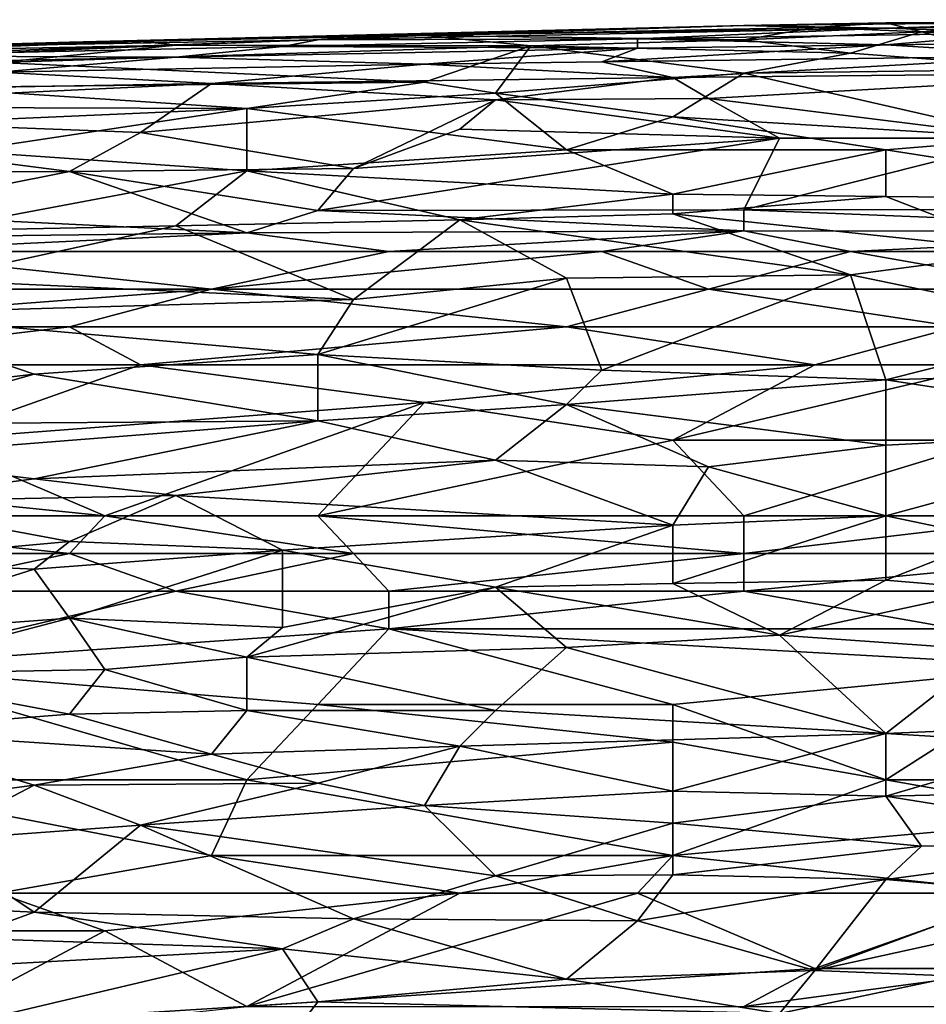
# Model space of a CAD drawing. Extents: x -0.375 to 0.375, y -0.309 to 0.309.
# Tile 165 of 226: x -0.094 to -0.04, y 0.25 to 0.309. Entities that reach past the tile are written whole.
import ezdxf

# ---------------------------------------------------------------- set-up
doc = ezdxf.new("R2010")
doc.units = 0

msp = doc.modelspace()

# ---------------------------------------------------------------- linework, layer by layer
for points in [[(-0.04215, 0.308606, 0.820118), (-0.029522, 0.308671, 0.82399), (-0.01479, 0.308799, 0.82399)], [(-0.04215, 0.308606, 0.820118), (-0.01479, 0.308799, 0.82399), (-0.031627, 0.30867, 0.818183)], [(-0.075824, 0.307603, 0.825925), (-0.056882, 0.307657, 0.827861), (-0.04215, 0.308291, 0.825925)], [(-0.075824, 0.307603, 0.825925), (-0.04215, 0.308291, 0.825925), (-0.073719, 0.307826, 0.82399)], [(-0.073719, 0.307888, 0.822054), (-0.050568, 0.308462, 0.822054), (-0.050568, 0.308452, 0.820118)], [(-0.073719, 0.307826, 0.82399), (-0.04215, 0.308291, 0.825925), (-0.050568, 0.308462, 0.822054)], [(-0.073719, 0.307888, 0.822054), (-0.073719, 0.307826, 0.82399), (-0.050568, 0.308462, 0.822054)], [(-0.073719, 0.307888, 0.822054), (-0.050568, 0.308452, 0.820118), (-0.06951, 0.307856, 0.818183)], [(-0.06951, 0.307856, 0.818183), (-0.050568, 0.308452, 0.820118), (-0.046359, 0.308335, 0.816247)], [(-0.06951, 0.307856, 0.818183), (-0.046359, 0.308335, 0.816247), (-0.050568, 0.307614, 0.81044)], [(-0.056882, 0.307657, 0.827861), (-0.033731, 0.308025, 0.827861), (-0.04215, 0.308291, 0.825925)], [(-0.050568, 0.308462, 0.822054), (-0.029522, 0.308671, 0.82399), (-0.04215, 0.308606, 0.820118)], [(-0.050568, 0.308462, 0.822054), (-0.04215, 0.308291, 0.825925), (-0.029522, 0.308671, 0.82399)], [(-0.046359, 0.308335, 0.816247), (-0.050568, 0.308452, 0.820118), (-0.04215, 0.308606, 0.820118)], [(-0.050568, 0.308462, 0.822054), (-0.04215, 0.308606, 0.820118), (-0.050568, 0.308452, 0.820118)], [(-0.050568, 0.307614, 0.81044), (-0.046359, 0.308335, 0.816247), (-0.040045, 0.308072, 0.812376)], [(-0.040045, 0.308072, 0.812376), (-0.046359, 0.308335, 0.816247), (-0.04215, 0.308606, 0.820118)], [(-0.04215, 0.308291, 0.825925), (-0.018999, 0.308557, 0.825925), (-0.029522, 0.308671, 0.82399)], [(-0.040045, 0.308072, 0.812376), (-0.04215, 0.308606, 0.820118), (-0.031627, 0.30867, 0.818183)], [(-0.018999, 0.308557, 0.825925), (-0.04215, 0.308291, 0.825925), (-0.033731, 0.308025, 0.827861)], [(-0.031627, 0.30867, 0.818183), (-0.023208, 0.30846, 0.814311), (-0.040045, 0.308072, 0.812376)], [(-0.040045, 0.308072, 0.812376), (-0.023208, 0.30846, 0.814311), (-0.021104, 0.307723, 0.808504)], [(-0.098975, 0.307198, 0.82399), (-0.075824, 0.307603, 0.825925), (-0.073719, 0.307826, 0.82399)], [(-0.098975, 0.307198, 0.82399), (-0.073719, 0.307826, 0.82399), (-0.090556, 0.307469, 0.822054)], [(-0.090556, 0.307469, 0.822054), (-0.073719, 0.307826, 0.82399), (-0.073719, 0.307888, 0.822054)], [(-0.090556, 0.307469, 0.822054), (-0.073719, 0.307888, 0.822054), (-0.086347, 0.307524, 0.820118)], [(-0.086347, 0.307524, 0.820118), (-0.073719, 0.307888, 0.822054), (-0.06951, 0.307856, 0.818183)], [(-0.084242, 0.30729, 0.816247), (-0.086347, 0.307524, 0.820118), (-0.06951, 0.307856, 0.818183)], [(-0.084242, 0.30729, 0.816247), (-0.06951, 0.307856, 0.818183), (-0.063196, 0.307249, 0.81044)], [(-0.077928, 0.307216, 0.827861), (-0.056882, 0.307104, 0.829797), (-0.056882, 0.307657, 0.827861)], [(-0.077928, 0.307216, 0.827861), (-0.056882, 0.307657, 0.827861), (-0.075824, 0.307603, 0.825925)], [(-0.063196, 0.307249, 0.81044), (-0.06951, 0.307856, 0.818183), (-0.050568, 0.307614, 0.81044)], [(-0.063196, 0.307249, 0.81044), (-0.050568, 0.307614, 0.81044), (-0.044254, 0.306822, 0.804633)], [(-0.056882, 0.307657, 0.827861), (-0.04215, 0.307316, 0.829797), (-0.033731, 0.308025, 0.827861)], [(-0.056882, 0.307104, 0.829797), (-0.04215, 0.307316, 0.829797), (-0.056882, 0.307657, 0.827861)], [(-0.044254, 0.306822, 0.804633), (-0.050568, 0.307614, 0.81044), (-0.040045, 0.308072, 0.812376)], [(-0.044254, 0.306822, 0.804633), (-0.040045, 0.308072, 0.812376), (-0.031627, 0.305861, 0.798826)], [(-0.04215, 0.307316, 0.829797), (-0.012685, 0.307644, 0.829797), (-0.033731, 0.308025, 0.827861)], [(-0.04215, 0.307316, 0.829797), (-0.031627, 0.306649, 0.831732), (-0.012685, 0.307644, 0.829797)], [(-0.040045, 0.308072, 0.812376), (-0.021104, 0.307723, 0.808504), (-0.021104, 0.30705, 0.804633)], [(-0.031627, 0.305861, 0.798826), (-0.040045, 0.308072, 0.812376), (-0.021104, 0.30705, 0.804633)], [(-0.107393, 0.306988, 0.822054), (-0.090556, 0.307469, 0.822054), (-0.086347, 0.307524, 0.820118)], [(-0.101079, 0.306963, 0.818183), (-0.107393, 0.306988, 0.822054), (-0.086347, 0.307524, 0.820118)], [(-0.107393, 0.306988, 0.822054), (-0.098975, 0.307198, 0.82399), (-0.090556, 0.307469, 0.822054)], [(-0.103184, 0.306658, 0.827861), (-0.077928, 0.307216, 0.827861), (-0.075824, 0.307603, 0.825925)], [(-0.103184, 0.306658, 0.827861), (-0.075824, 0.307603, 0.825925), (-0.098975, 0.307198, 0.82399)], [(-0.103184, 0.306658, 0.827861), (-0.084242, 0.306578, 0.829797), (-0.077928, 0.307216, 0.827861)], [(-0.101079, 0.306963, 0.818183), (-0.086347, 0.307524, 0.820118), (-0.084242, 0.30729, 0.816247)], [(-0.101079, 0.306574, 0.814311), (-0.101079, 0.306963, 0.818183), (-0.084242, 0.30729, 0.816247)], [(-0.094765, 0.306264, 0.81044), (-0.101079, 0.306574, 0.814311), (-0.084242, 0.30729, 0.816247)], [(-0.084242, 0.30729, 0.816247), (-0.063196, 0.307249, 0.81044), (-0.094765, 0.306264, 0.81044)], [(-0.094765, 0.306264, 0.81044), (-0.063196, 0.307249, 0.81044), (-0.06951, 0.305088, 0.798826)], [(-0.084242, 0.306578, 0.829797), (-0.056882, 0.307104, 0.829797), (-0.077928, 0.307216, 0.827861)], [(-0.056882, 0.307104, 0.829797), (-0.084242, 0.306578, 0.829797), (-0.06951, 0.306163, 0.831732)], [(-0.06951, 0.305088, 0.798826), (-0.063196, 0.307249, 0.81044), (-0.065301, 0.304447, 0.794954)], [(-0.06951, 0.306163, 0.831732), (-0.058987, 0.30631, 0.831732), (-0.056882, 0.307104, 0.829797)], [(-0.065301, 0.304447, 0.794954), (-0.063196, 0.307249, 0.81044), (-0.050568, 0.30562, 0.798826)], [(-0.063196, 0.307249, 0.81044), (-0.044254, 0.306822, 0.804633), (-0.050568, 0.30562, 0.798826)], [(-0.058987, 0.30631, 0.831732), (-0.031627, 0.306649, 0.831732), (-0.04215, 0.307316, 0.829797)], [(-0.056882, 0.307104, 0.829797), (-0.058987, 0.30631, 0.831732), (-0.04215, 0.307316, 0.829797)], [(-0.120021, 0.305886, 0.829797), (-0.084242, 0.306578, 0.829797), (-0.103184, 0.306658, 0.827861)], [(-0.084242, 0.306578, 0.829797), (-0.120021, 0.305886, 0.829797), (-0.094765, 0.305696, 0.831732)], [(-0.06951, 0.306163, 0.831732), (-0.084242, 0.306578, 0.829797), (-0.094765, 0.305696, 0.831732)], [(-0.058987, 0.30631, 0.831732), (-0.054778, 0.305377, 0.833668), (-0.031627, 0.306649, 0.831732)], [(-0.025313, 0.305663, 0.833668), (-0.031627, 0.306649, 0.831732), (-0.054778, 0.305377, 0.833668)], [(-0.050568, 0.30562, 0.798826), (-0.044254, 0.306822, 0.804633), (-0.031627, 0.305861, 0.798826)], [(-0.098975, 0.304785, 0.802697), (-0.094765, 0.306264, 0.81044), (-0.06951, 0.305088, 0.798826)], [(-0.094765, 0.305696, 0.831732), (-0.082138, 0.305011, 0.833668), (-0.06951, 0.306163, 0.831732)], [(-0.082138, 0.305011, 0.833668), (-0.054778, 0.305377, 0.833668), (-0.06951, 0.306163, 0.831732)], [(-0.06951, 0.306163, 0.831732), (-0.054778, 0.305377, 0.833668), (-0.058987, 0.30631, 0.831732)], [(-0.050568, 0.30562, 0.798826), (-0.031627, 0.305861, 0.798826), (-0.033731, 0.30177, 0.780031)], [(-0.115812, 0.30445, 0.833668), (-0.082138, 0.305011, 0.833668), (-0.094765, 0.305696, 0.831732)], [(-0.082138, 0.305011, 0.833668), (-0.065301, 0.304039, 0.835604), (-0.054778, 0.305377, 0.833668)], [(-0.050568, 0.30562, 0.798826), (-0.054778, 0.303044, 0.787212), (-0.065301, 0.304447, 0.794954)], [(-0.054778, 0.305377, 0.833668), (-0.065301, 0.304039, 0.835604), (-0.052673, 0.304123, 0.835604)], [(-0.054778, 0.305377, 0.833668), (-0.052673, 0.304123, 0.835604), (-0.025313, 0.305663, 0.833668)], [(-0.050568, 0.30562, 0.798826), (-0.033731, 0.30177, 0.780031), (-0.054778, 0.303044, 0.787212)], [(-0.052673, 0.304123, 0.835604), (-0.033731, 0.30177, 0.838171), (-0.025313, 0.305663, 0.833668)], [(-0.115812, 0.30445, 0.833668), (-0.117916, 0.303317, 0.835604), (-0.082138, 0.305011, 0.833668)], [(-0.082138, 0.305011, 0.833668), (-0.117916, 0.303317, 0.835604), (-0.086347, 0.30211, 0.837539)], [(-0.117916, 0.303661, 0.800761), (-0.098975, 0.304785, 0.802697), (-0.080033, 0.303526, 0.793019)], [(-0.080033, 0.303526, 0.793019), (-0.098975, 0.304785, 0.802697), (-0.06951, 0.305088, 0.798826)], [(-0.065301, 0.304039, 0.835604), (-0.082138, 0.305011, 0.833668), (-0.086347, 0.30211, 0.837539)], [(-0.06951, 0.305088, 0.798826), (-0.065301, 0.304447, 0.794954), (-0.080033, 0.303526, 0.793019)], [(-0.061091, 0.30109, 0.779469), (-0.080033, 0.303526, 0.793019), (-0.065301, 0.304447, 0.794954)], [(-0.061091, 0.30109, 0.779469), (-0.065301, 0.304447, 0.794954), (-0.054778, 0.303044, 0.787212)], [(-0.048464, 0.30177, 0.838133), (-0.052673, 0.304123, 0.835604), (-0.065301, 0.304039, 0.835604)], [(-0.033731, 0.30177, 0.838171), (-0.052673, 0.304123, 0.835604), (-0.048464, 0.30177, 0.838133)], [(-0.117916, 0.303661, 0.800761), (-0.080033, 0.303526, 0.793019), (-0.122126, 0.301703, 0.793019)], [(-0.122126, 0.301703, 0.793019), (-0.080033, 0.303526, 0.793019), (-0.09687, 0.30101, 0.785276)], [(-0.09687, 0.30101, 0.785276), (-0.080033, 0.303526, 0.793019), (-0.080033, 0.299845, 0.777533)], [(-0.086347, 0.30211, 0.837539), (-0.073719, 0.299975, 0.839475), (-0.065301, 0.304039, 0.835604)], [(-0.080033, 0.299845, 0.777533), (-0.080033, 0.303526, 0.793019), (-0.061091, 0.30109, 0.779469)], [(-0.065301, 0.304039, 0.835604), (-0.073719, 0.299975, 0.839475), (-0.067405, 0.302302, 0.837539)], [(-0.067405, 0.302302, 0.837539), (-0.048464, 0.30177, 0.838133), (-0.065301, 0.304039, 0.835604)], [(-0.117916, 0.303317, 0.835604), (-0.090556, 0.299805, 0.839475), (-0.086347, 0.30211, 0.837539)], [(-0.105289, 0.299735, 0.839475), (-0.090556, 0.299805, 0.839475), (-0.117916, 0.303317, 0.835604)], [(-0.061091, 0.30109, 0.779469), (-0.054778, 0.303044, 0.787212), (-0.04215, 0.301093, 0.777533)], [(-0.04215, 0.301093, 0.777533), (-0.054778, 0.303044, 0.787212), (-0.033731, 0.30177, 0.780031)], [(-0.073719, 0.299975, 0.839475), (-0.086347, 0.30211, 0.837539), (-0.090556, 0.299805, 0.839475)], [(-0.073719, 0.299975, 0.839475), (-0.048464, 0.30177, 0.838133), (-0.067405, 0.302302, 0.837539)], [(-0.075824, 0.297486, 0.841411), (-0.050568, 0.297524, 0.841411), (-0.048464, 0.30177, 0.838133)], [(-0.073719, 0.299975, 0.839475), (-0.075824, 0.297486, 0.841411), (-0.048464, 0.30177, 0.838133)], [(-0.048464, 0.30177, 0.838133), (-0.050568, 0.297524, 0.841411), (-0.033731, 0.30177, 0.838171)], [(-0.050568, 0.297524, 0.841411), (-0.029522, 0.29754, 0.841411), (-0.033731, 0.30177, 0.838171)], [(-0.04215, 0.301093, 0.777533), (-0.033731, 0.30177, 0.780031), (-0.023208, 0.298121, 0.763984)], [(-0.098975, 0.296273, 0.767855), (-0.09687, 0.30101, 0.785276), (-0.080033, 0.299845, 0.777533)], [(-0.080033, 0.299845, 0.777533), (-0.061091, 0.30109, 0.779469), (-0.054778, 0.298453, 0.767855)], [(-0.061091, 0.30109, 0.779469), (-0.04215, 0.301093, 0.777533), (-0.054778, 0.298453, 0.767855)], [(-0.054778, 0.298453, 0.767855), (-0.04215, 0.301093, 0.777533), (-0.04215, 0.29831, 0.765919)], [(-0.04215, 0.29831, 0.765919), (-0.04215, 0.301093, 0.777533), (-0.023208, 0.298121, 0.763984)], [(-0.105289, 0.299735, 0.839475), (-0.103184, 0.297295, 0.841366), (-0.090556, 0.299805, 0.839475)], [(-0.103184, 0.297295, 0.841366), (-0.080033, 0.296168, 0.843346), (-0.090556, 0.299805, 0.839475)], [(-0.098975, 0.296273, 0.767855), (-0.080033, 0.299845, 0.777533), (-0.084242, 0.296584, 0.765919)], [(-0.075824, 0.297486, 0.841411), (-0.073719, 0.299975, 0.839475), (-0.090556, 0.299805, 0.839475)], [(-0.090556, 0.299805, 0.839475), (-0.080033, 0.296168, 0.843346), (-0.075824, 0.297486, 0.841411)], [(-0.067405, 0.296941, 0.763984), (-0.084242, 0.296584, 0.765919), (-0.080033, 0.299845, 0.777533)], [(-0.067405, 0.296941, 0.763984), (-0.080033, 0.299845, 0.777533), (-0.054778, 0.298453, 0.767855)], [(-0.054778, 0.297295, 0.763311), (-0.067405, 0.296941, 0.763984), (-0.054778, 0.298453, 0.767855)], [(-0.04215, 0.29831, 0.765919), (-0.054778, 0.297295, 0.763311), (-0.054778, 0.298453, 0.767855)], [(-0.054778, 0.297295, 0.763311), (-0.04215, 0.29831, 0.765919), (-0.033731, 0.295058, 0.752803)], [(-0.023208, 0.298121, 0.763984), (-0.033731, 0.295058, 0.752803), (-0.04215, 0.29831, 0.765919)], [(-0.111602, 0.295793, 0.843346), (-0.080033, 0.296168, 0.843346), (-0.103184, 0.297295, 0.841366)], [(-0.050568, 0.296275, 0.843346), (-0.075824, 0.297486, 0.841411), (-0.080033, 0.296168, 0.843346)], [(-0.075824, 0.297486, 0.841411), (-0.050568, 0.296275, 0.843346), (-0.050568, 0.297524, 0.841411)], [(-0.067405, 0.296941, 0.763984), (-0.054778, 0.297295, 0.763311), (-0.044254, 0.293672, 0.748498)], [(-0.044254, 0.293672, 0.748498), (-0.054778, 0.297295, 0.763311), (-0.033731, 0.295058, 0.752803)], [(-0.050568, 0.297524, 0.841411), (-0.018999, 0.296269, 0.843346), (-0.029522, 0.29754, 0.841411)], [(-0.018999, 0.296269, 0.843346), (-0.050568, 0.297524, 0.841411), (-0.050568, 0.296275, 0.843346)], [(-0.098975, 0.293381, 0.758177), (-0.098975, 0.296273, 0.767855), (-0.084242, 0.296584, 0.765919)], [(-0.098975, 0.293381, 0.758177), (-0.084242, 0.296584, 0.765919), (-0.073719, 0.29221, 0.748498)], [(-0.073719, 0.29221, 0.748498), (-0.084242, 0.296584, 0.765919), (-0.067405, 0.296941, 0.763984)], [(-0.067405, 0.296941, 0.763984), (-0.061091, 0.293473, 0.750434), (-0.073719, 0.29221, 0.748498)], [(-0.061091, 0.293473, 0.750434), (-0.067405, 0.296941, 0.763984), (-0.044254, 0.293672, 0.748498)], [(-0.111602, 0.295793, 0.843346), (-0.103184, 0.295058, 0.844051), (-0.080033, 0.296168, 0.843346)], [(-0.103184, 0.295058, 0.844051), (-0.071615, 0.295058, 0.844196), (-0.080033, 0.296168, 0.843346)], [(-0.080033, 0.296168, 0.843346), (-0.071615, 0.295058, 0.844196), (-0.050568, 0.296275, 0.843346)], [(-0.071615, 0.295058, 0.844196), (-0.058987, 0.295058, 0.844217), (-0.050568, 0.296275, 0.843346)], [(-0.058987, 0.295058, 0.844217), (-0.044254, 0.295058, 0.844219), (-0.050568, 0.296275, 0.843346)], [(-0.050568, 0.296275, 0.843346), (-0.044254, 0.295058, 0.844219), (-0.018999, 0.296269, 0.843346)], [(-0.044254, 0.295058, 0.844219), (-0.023208, 0.295058, 0.844217), (-0.018999, 0.296269, 0.843346)], [(-0.111602, 0.29282, 0.844647), (-0.082138, 0.29282, 0.844647), (-0.103184, 0.295058, 0.844051)], [(-0.082138, 0.29282, 0.844647), (-0.071615, 0.295058, 0.844196), (-0.103184, 0.295058, 0.844051)], [(-0.082138, 0.29282, 0.844647), (-0.052673, 0.29282, 0.844568), (-0.058987, 0.295058, 0.844217)], [(-0.082138, 0.29282, 0.844647), (-0.058987, 0.295058, 0.844217), (-0.071615, 0.295058, 0.844196)], [(-0.052673, 0.29282, 0.844568), (-0.044254, 0.295058, 0.844219), (-0.058987, 0.295058, 0.844217)], [(-0.052673, 0.29282, 0.844568), (-0.031627, 0.29282, 0.844532), (-0.044254, 0.295058, 0.844219)], [(-0.031627, 0.29282, 0.844532), (-0.023208, 0.295058, 0.844217), (-0.044254, 0.295058, 0.844219)], [(-0.044254, 0.293672, 0.748498), (-0.033731, 0.295058, 0.752803), (-0.029522, 0.290639, 0.734949)], [(-0.044254, 0.293672, 0.748498), (-0.058987, 0.288013, 0.729142), (-0.061091, 0.293473, 0.750434)], [(-0.044254, 0.293672, 0.748498), (-0.04215, 0.287446, 0.723335), (-0.058987, 0.288013, 0.729142)], [(-0.044254, 0.293672, 0.748498), (-0.029522, 0.290639, 0.734949), (-0.04215, 0.287446, 0.723335)], [(-0.098975, 0.293381, 0.758177), (-0.073719, 0.29221, 0.748498), (-0.103184, 0.29137, 0.75237)], [(-0.075824, 0.288945, 0.736884), (-0.073719, 0.29221, 0.748498), (-0.061091, 0.293473, 0.750434)], [(-0.061091, 0.293473, 0.750434), (-0.058987, 0.288013, 0.729142), (-0.075824, 0.288945, 0.736884)], [(-0.111602, 0.290583, 0.844483), (-0.090556, 0.290583, 0.844521), (-0.082138, 0.29282, 0.844647)], [(-0.111602, 0.290583, 0.844483), (-0.082138, 0.29282, 0.844647), (-0.111602, 0.29282, 0.844647)], [(-0.090556, 0.290583, 0.844521), (-0.061091, 0.290583, 0.844599), (-0.082138, 0.29282, 0.844647)], [(-0.061091, 0.290583, 0.844599), (-0.052673, 0.29282, 0.844568), (-0.082138, 0.29282, 0.844647)], [(-0.061091, 0.290583, 0.844599), (-0.037941, 0.290583, 0.844596), (-0.052673, 0.29282, 0.844568)], [(-0.037941, 0.290583, 0.844596), (-0.031627, 0.29282, 0.844532), (-0.052673, 0.29282, 0.844568)], [(-0.075824, 0.288945, 0.736884), (-0.103184, 0.29137, 0.75237), (-0.073719, 0.29221, 0.748498)], [(-0.092661, 0.287778, 0.736884), (-0.109498, 0.285819, 0.734949), (-0.103184, 0.29137, 0.75237)], [(-0.103184, 0.29137, 0.75237), (-0.075824, 0.288945, 0.736884), (-0.092661, 0.287778, 0.736884)], [(-0.090556, 0.290583, 0.844521), (-0.111602, 0.290583, 0.844483), (-0.109498, 0.288345, 0.845322)], [(-0.086347, 0.288345, 0.84543), (-0.090556, 0.290583, 0.844521), (-0.109498, 0.288345, 0.845322)], [(-0.061091, 0.290583, 0.844599), (-0.090556, 0.290583, 0.844521), (-0.086347, 0.288345, 0.84543)], [(-0.086347, 0.288345, 0.84543), (-0.046359, 0.288345, 0.845486), (-0.061091, 0.290583, 0.844599)], [(-0.037941, 0.290583, 0.844596), (-0.061091, 0.290583, 0.844599), (-0.046359, 0.288345, 0.845486)], [(-0.035836, 0.288345, 0.845498), (-0.037941, 0.290583, 0.844596), (-0.046359, 0.288345, 0.845486)], [(-0.04215, 0.287446, 0.723335), (-0.029522, 0.290639, 0.734949), (-0.029522, 0.287813, 0.723335)], [(-0.092661, 0.287778, 0.736884), (-0.075824, 0.288945, 0.736884), (-0.075824, 0.28501, 0.721399)], [(-0.075824, 0.288945, 0.736884), (-0.058987, 0.288013, 0.729142), (-0.061091, 0.28598, 0.721399)], [(-0.075824, 0.28501, 0.721399), (-0.075824, 0.288945, 0.736884), (-0.061091, 0.28598, 0.721399)], [(-0.109498, 0.288345, 0.845322), (-0.098975, 0.283871, 0.846741), (-0.086347, 0.288345, 0.84543)], [(-0.098975, 0.283871, 0.846741), (-0.06951, 0.286108, 0.846203), (-0.086347, 0.288345, 0.84543)], [(-0.06951, 0.286108, 0.846203), (-0.046359, 0.288345, 0.845486), (-0.086347, 0.288345, 0.84543)], [(-0.06951, 0.286108, 0.846203), (-0.054778, 0.283871, 0.846849), (-0.046359, 0.288345, 0.845486)], [(-0.054778, 0.283871, 0.846849), (-0.035836, 0.288345, 0.845498), (-0.046359, 0.288345, 0.845486)], [(-0.054778, 0.283871, 0.846849), (-0.035836, 0.283871, 0.846771), (-0.035836, 0.288345, 0.845498)], [(-0.109498, 0.285819, 0.734949), (-0.092661, 0.287778, 0.736884), (-0.103184, 0.284826, 0.729142)], [(-0.103184, 0.284826, 0.729142), (-0.092661, 0.287778, 0.736884), (-0.075824, 0.28501, 0.721399)], [(-0.061091, 0.28598, 0.721399), (-0.058987, 0.288013, 0.729142), (-0.04215, 0.287446, 0.723335)], [(-0.04215, 0.287446, 0.723335), (-0.029522, 0.287813, 0.723335), (-0.023208, 0.284535, 0.707849)], [(-0.061091, 0.28598, 0.721399), (-0.04215, 0.287446, 0.723335), (-0.04215, 0.283579, 0.705914)], [(-0.04215, 0.283579, 0.705914), (-0.04215, 0.287446, 0.723335), (-0.023208, 0.284535, 0.707849)], [(-0.06951, 0.286108, 0.846203), (-0.098975, 0.283871, 0.846741), (-0.088452, 0.279396, 0.84792)], [(-0.06951, 0.286108, 0.846203), (-0.088452, 0.279396, 0.84792), (-0.075824, 0.279396, 0.847926)], [(-0.054778, 0.283871, 0.846849), (-0.06951, 0.286108, 0.846203), (-0.075824, 0.279396, 0.847926)], [(-0.061091, 0.28598, 0.721399), (-0.065301, 0.282696, 0.707849), (-0.075824, 0.28501, 0.721399)], [(-0.065301, 0.282696, 0.707849), (-0.061091, 0.28598, 0.721399), (-0.052673, 0.282285, 0.702042)], [(-0.04215, 0.283579, 0.705914), (-0.052673, 0.282285, 0.702042), (-0.061091, 0.28598, 0.721399)], [(-0.103184, 0.282866, 0.721399), (-0.103184, 0.284826, 0.729142), (-0.075824, 0.28501, 0.721399)], [(-0.092661, 0.281571, 0.711721), (-0.103184, 0.282866, 0.721399), (-0.075824, 0.28501, 0.721399)], [(-0.065301, 0.282696, 0.707849), (-0.092661, 0.281571, 0.711721), (-0.075824, 0.28501, 0.721399)], [(-0.04215, 0.279396, 0.684622), (-0.023208, 0.284535, 0.707849), (-0.035836, 0.278059, 0.676878)], [(-0.04215, 0.283579, 0.705914), (-0.023208, 0.284535, 0.707849), (-0.04215, 0.279396, 0.684622)], [(-0.088452, 0.279396, 0.84792), (-0.098975, 0.283871, 0.846741), (-0.111602, 0.281734, 0.847218)], [(-0.050568, 0.279396, 0.847853), (-0.054778, 0.283871, 0.846849), (-0.075824, 0.279396, 0.847926)], [(-0.035836, 0.283871, 0.846771), (-0.054778, 0.283871, 0.846849), (-0.050568, 0.279396, 0.847853)], [(-0.031627, 0.279396, 0.847755), (-0.035836, 0.283871, 0.846771), (-0.050568, 0.279396, 0.847853)], [(-0.04215, 0.283579, 0.705914), (-0.04215, 0.279396, 0.684622), (-0.052673, 0.282285, 0.702042)], [(-0.103184, 0.280227, 0.709785), (-0.103184, 0.282866, 0.721399), (-0.092661, 0.281571, 0.711721)], [(-0.084242, 0.280602, 0.703978), (-0.092661, 0.281571, 0.711721), (-0.065301, 0.282696, 0.707849)], [(-0.084242, 0.280602, 0.703978), (-0.065301, 0.282696, 0.707849), (-0.054778, 0.278832, 0.684621)], [(-0.065301, 0.282696, 0.707849), (-0.052673, 0.282285, 0.702042), (-0.054778, 0.278832, 0.684621)], [(-0.054778, 0.278832, 0.684621), (-0.052673, 0.282285, 0.702042), (-0.04215, 0.279396, 0.684622)], [(-0.111602, 0.279396, 0.847727), (-0.088452, 0.279396, 0.84792), (-0.111602, 0.281734, 0.847218)], [(-0.103184, 0.280227, 0.709785), (-0.092661, 0.281571, 0.711721), (-0.084242, 0.280602, 0.703978)], [(-0.103184, 0.280227, 0.709785), (-0.084242, 0.280602, 0.703978), (-0.090556, 0.277862, 0.692364)], [(-0.103184, 0.276729, 0.692364), (-0.103184, 0.280227, 0.709785), (-0.090556, 0.277862, 0.692364)], [(-0.090556, 0.277862, 0.692364), (-0.084242, 0.280602, 0.703978), (-0.077928, 0.277361, 0.684621)], [(-0.077928, 0.277361, 0.684621), (-0.084242, 0.280602, 0.703978), (-0.054778, 0.278832, 0.684621)], [(-0.132649, 0.277158, 0.847863), (-0.090556, 0.277158, 0.848277), (-0.111602, 0.279396, 0.847727)], [(-0.090556, 0.277158, 0.848277), (-0.088452, 0.279396, 0.84792), (-0.111602, 0.279396, 0.847727)], [(-0.090556, 0.277158, 0.848277), (-0.073719, 0.277158, 0.84828), (-0.088452, 0.279396, 0.84792)], [(-0.073719, 0.277158, 0.84828), (-0.075824, 0.279396, 0.847926), (-0.088452, 0.279396, 0.84792)], [(-0.050568, 0.277158, 0.848206), (-0.050568, 0.279396, 0.847853), (-0.075824, 0.279396, 0.847926)], [(-0.073719, 0.277158, 0.84828), (-0.050568, 0.277158, 0.848206), (-0.075824, 0.279396, 0.847926)], [(-0.054778, 0.275383, 0.6672), (-0.054778, 0.278832, 0.684621), (-0.04215, 0.279396, 0.684622)], [(-0.054778, 0.275383, 0.6672), (-0.04215, 0.279396, 0.684622), (-0.04215, 0.275565, 0.665264)], [(-0.050568, 0.277158, 0.848206), (-0.027417, 0.277158, 0.848126), (-0.031627, 0.279396, 0.847755)], [(-0.050568, 0.277158, 0.848206), (-0.031627, 0.279396, 0.847755), (-0.050568, 0.279396, 0.847853)], [(-0.04215, 0.275565, 0.665264), (-0.04215, 0.279396, 0.684622), (-0.035836, 0.278059, 0.676878)], [(-0.077928, 0.277361, 0.684621), (-0.054778, 0.278832, 0.684621), (-0.065301, 0.275149, 0.669136)], [(-0.065301, 0.275149, 0.669136), (-0.054778, 0.278832, 0.684621), (-0.054778, 0.275383, 0.6672)], [(-0.103184, 0.276729, 0.692364), (-0.090556, 0.277862, 0.692364), (-0.092661, 0.276216, 0.684621)], [(-0.077928, 0.277361, 0.684621), (-0.092661, 0.276216, 0.684621), (-0.090556, 0.277862, 0.692364)], [(-0.04215, 0.275565, 0.665264), (-0.035836, 0.278059, 0.676878), (-0.035836, 0.275034, 0.661393)], [(-0.077928, 0.277361, 0.684621), (-0.090556, 0.27333, 0.669136), (-0.092661, 0.276216, 0.684621)], [(-0.077928, 0.272775, 0.661393), (-0.090556, 0.27333, 0.669136), (-0.077928, 0.277361, 0.684621)], [(-0.077928, 0.272775, 0.661393), (-0.077928, 0.277361, 0.684621), (-0.065301, 0.275149, 0.669136)], [(-0.101079, 0.274921, 0.848345), (-0.090556, 0.277158, 0.848277), (-0.132649, 0.277158, 0.847863)], [(-0.103184, 0.276729, 0.692364), (-0.092661, 0.276216, 0.684621), (-0.105289, 0.272239, 0.671071)], [(-0.101079, 0.274921, 0.848345), (-0.084242, 0.274921, 0.848441), (-0.090556, 0.277158, 0.848277)], [(-0.084242, 0.274921, 0.848441), (-0.073719, 0.277158, 0.84828), (-0.090556, 0.277158, 0.848277)], [(-0.084242, 0.274921, 0.848441), (-0.071615, 0.274921, 0.848441), (-0.073719, 0.277158, 0.84828)], [(-0.071615, 0.274921, 0.848441), (-0.050568, 0.277158, 0.848206), (-0.073719, 0.277158, 0.84828)], [(-0.071615, 0.274921, 0.848441), (-0.050568, 0.274921, 0.848386), (-0.050568, 0.277158, 0.848206)], [(-0.050568, 0.274921, 0.848386), (-0.021104, 0.274921, 0.848327), (-0.027417, 0.277158, 0.848126)], [(-0.050568, 0.274921, 0.848386), (-0.027417, 0.277158, 0.848126), (-0.050568, 0.277158, 0.848206)], [(-0.105289, 0.272239, 0.671071), (-0.092661, 0.276216, 0.684621), (-0.090556, 0.27333, 0.669136)], [(-0.054778, 0.275383, 0.6672), (-0.04215, 0.275565, 0.665264), (-0.048464, 0.272322, 0.649779)], [(-0.048464, 0.272322, 0.649779), (-0.04215, 0.275565, 0.665264), (-0.035836, 0.275034, 0.661393)], [(-0.103184, 0.270446, 0.848286), (-0.084242, 0.274921, 0.848441), (-0.101079, 0.274921, 0.848345)], [(-0.103184, 0.270446, 0.848286), (-0.071615, 0.272683, 0.848446), (-0.084242, 0.274921, 0.848441)], [(-0.071615, 0.272683, 0.848446), (-0.071615, 0.274921, 0.848441), (-0.084242, 0.274921, 0.848441)], [(-0.080033, 0.271013, 0.65365), (-0.065301, 0.275149, 0.669136), (-0.061091, 0.271586, 0.649779)], [(-0.077928, 0.272775, 0.661393), (-0.065301, 0.275149, 0.669136), (-0.080033, 0.271013, 0.65365)], [(-0.071615, 0.272683, 0.848446), (-0.037941, 0.272683, 0.848391), (-0.050568, 0.274921, 0.848386)], [(-0.071615, 0.272683, 0.848446), (-0.050568, 0.274921, 0.848386), (-0.071615, 0.274921, 0.848441)], [(-0.065301, 0.275149, 0.669136), (-0.054778, 0.275383, 0.6672), (-0.048464, 0.272322, 0.649779)], [(-0.065301, 0.275149, 0.669136), (-0.048464, 0.272322, 0.649779), (-0.061091, 0.271586, 0.649779)], [(-0.037941, 0.272683, 0.848391), (-0.021104, 0.274921, 0.848327), (-0.050568, 0.274921, 0.848386)], [(-0.035836, 0.271417, 0.642036), (-0.048464, 0.272322, 0.649779), (-0.035836, 0.275034, 0.661393)], [(-0.103184, 0.270002, 0.659457), (-0.105289, 0.272239, 0.671071), (-0.090556, 0.27333, 0.669136)], [(-0.103184, 0.270002, 0.659457), (-0.090556, 0.27333, 0.669136), (-0.088452, 0.270275, 0.65365)], [(-0.090556, 0.27333, 0.669136), (-0.077928, 0.272775, 0.661393), (-0.080033, 0.271013, 0.65365)], [(-0.088452, 0.270275, 0.65365), (-0.090556, 0.27333, 0.669136), (-0.080033, 0.271013, 0.65365)], [(-0.103184, 0.270446, 0.848286), (-0.075824, 0.268208, 0.848226), (-0.071615, 0.272683, 0.848446)], [(-0.075824, 0.268208, 0.848226), (-0.054778, 0.268208, 0.848193), (-0.071615, 0.272683, 0.848446)], [(-0.031627, 0.270446, 0.848284), (-0.037941, 0.272683, 0.848391), (-0.071615, 0.272683, 0.848446)], [(-0.054778, 0.268208, 0.848193), (-0.031627, 0.270446, 0.848284), (-0.071615, 0.272683, 0.848446)], [(-0.048464, 0.272322, 0.649779), (-0.04215, 0.266476, 0.616873), (-0.061091, 0.271586, 0.649779)], [(-0.04215, 0.266476, 0.616873), (-0.048464, 0.272322, 0.649779), (-0.035836, 0.271417, 0.642036)], [(-0.065301, 0.267843, 0.632358), (-0.080033, 0.271013, 0.65365), (-0.061091, 0.271586, 0.649779)], [(-0.065301, 0.267843, 0.632358), (-0.061091, 0.271586, 0.649779), (-0.04215, 0.266476, 0.616873)], [(-0.088452, 0.270275, 0.65365), (-0.080033, 0.271013, 0.65365), (-0.080033, 0.267839, 0.638165)], [(-0.080033, 0.267839, 0.638165), (-0.080033, 0.271013, 0.65365), (-0.065301, 0.267843, 0.632358)], [(-0.029522, 0.267024, 0.616873), (-0.04215, 0.266476, 0.616873), (-0.035836, 0.271417, 0.642036)], [(-0.105289, 0.263733, 0.847745), (-0.080033, 0.263733, 0.847784), (-0.103184, 0.270446, 0.848286)], [(-0.080033, 0.263733, 0.847784), (-0.075824, 0.268208, 0.848226), (-0.103184, 0.270446, 0.848286)], [(-0.103184, 0.270002, 0.659457), (-0.088452, 0.270275, 0.65365), (-0.090556, 0.267631, 0.642036)], [(-0.088452, 0.270275, 0.65365), (-0.080033, 0.267839, 0.638165), (-0.090556, 0.267631, 0.642036)], [(-0.04215, 0.263733, 0.847659), (-0.031627, 0.270446, 0.848284), (-0.054778, 0.268208, 0.848193)], [(-0.04215, 0.263733, 0.847659), (-0.021104, 0.263733, 0.847556), (-0.031627, 0.270446, 0.848284)], [(-0.090556, 0.267631, 0.642036), (-0.103184, 0.266636, 0.643972), (-0.103184, 0.270002, 0.659457)], [(-0.080033, 0.263733, 0.847784), (-0.054778, 0.265971, 0.847981), (-0.075824, 0.268208, 0.848226)], [(-0.054778, 0.265971, 0.847981), (-0.054778, 0.268208, 0.848193), (-0.075824, 0.268208, 0.848226)], [(-0.054778, 0.265971, 0.847981), (-0.04215, 0.263733, 0.847659), (-0.054778, 0.268208, 0.848193)], [(-0.103184, 0.266636, 0.643972), (-0.090556, 0.267631, 0.642036), (-0.082138, 0.265257, 0.626551)], [(-0.082138, 0.265257, 0.626551), (-0.090556, 0.267631, 0.642036), (-0.080033, 0.267839, 0.638165)], [(-0.082138, 0.265257, 0.626551), (-0.080033, 0.267839, 0.638165), (-0.067405, 0.265742, 0.62268)], [(-0.080033, 0.267839, 0.638165), (-0.065301, 0.267843, 0.632358), (-0.067405, 0.265742, 0.62268)], [(-0.067405, 0.265742, 0.62268), (-0.065301, 0.267843, 0.632358), (-0.04215, 0.266476, 0.616873)], [(-0.04215, 0.266476, 0.616873), (-0.029522, 0.267024, 0.616873), (-0.031627, 0.265857, 0.611066)], [(-0.103184, 0.266636, 0.643972), (-0.092661, 0.263416, 0.62268), (-0.111602, 0.260893, 0.620744)], [(-0.103184, 0.266636, 0.643972), (-0.082138, 0.265257, 0.626551), (-0.092661, 0.263416, 0.62268)], [(-0.067405, 0.265742, 0.62268), (-0.04215, 0.266476, 0.616873), (-0.054778, 0.263057, 0.603323)], [(-0.054778, 0.263057, 0.603323), (-0.04215, 0.266476, 0.616873), (-0.04215, 0.262761, 0.597516)], [(-0.04215, 0.262761, 0.597516), (-0.04215, 0.266476, 0.616873), (-0.031627, 0.265857, 0.611066)], [(-0.075824, 0.263533, 0.614937), (-0.082138, 0.265257, 0.626551), (-0.067405, 0.265742, 0.62268)], [(-0.080033, 0.263733, 0.847784), (-0.054778, 0.259259, 0.847033), (-0.054778, 0.265971, 0.847981)], [(-0.067405, 0.265742, 0.62268), (-0.06951, 0.262213, 0.605259), (-0.075824, 0.263533, 0.614937)], [(-0.054778, 0.263057, 0.603323), (-0.06951, 0.262213, 0.605259), (-0.067405, 0.265742, 0.62268)], [(-0.054778, 0.265971, 0.847981), (-0.054778, 0.259259, 0.847033), (-0.04215, 0.263733, 0.847659)], [(-0.04215, 0.262761, 0.597516), (-0.031627, 0.265857, 0.611066), (-0.023208, 0.263212, 0.59558)], [(-0.082138, 0.265257, 0.626551), (-0.075824, 0.263533, 0.614937), (-0.092661, 0.263416, 0.62268)], [(-0.098975, 0.260122, 0.60913), (-0.111602, 0.260893, 0.620744), (-0.092661, 0.263416, 0.62268)], [(-0.105289, 0.263733, 0.847745), (-0.082138, 0.259259, 0.847145), (-0.080033, 0.263733, 0.847784)], [(-0.094765, 0.257021, 0.846732), (-0.082138, 0.259259, 0.847145), (-0.105289, 0.263733, 0.847745)], [(-0.086347, 0.261055, 0.607194), (-0.098975, 0.260122, 0.60913), (-0.092661, 0.263416, 0.62268)], [(-0.092661, 0.263416, 0.62268), (-0.075824, 0.263533, 0.614937), (-0.086347, 0.261055, 0.607194)], [(-0.086347, 0.261055, 0.607194), (-0.075824, 0.263533, 0.614937), (-0.06951, 0.262213, 0.605259)], [(-0.082138, 0.259259, 0.847145), (-0.054778, 0.259259, 0.847033), (-0.080033, 0.263733, 0.847784)], [(-0.029522, 0.261496, 0.847247), (-0.04215, 0.263733, 0.847659), (-0.054778, 0.259259, 0.847033)], [(-0.029522, 0.261496, 0.847247), (-0.021104, 0.263733, 0.847556), (-0.04215, 0.263733, 0.847659)], [(-0.054778, 0.26117, 0.593644), (-0.06951, 0.262213, 0.605259), (-0.054778, 0.263057, 0.603323)], [(-0.04215, 0.262761, 0.597516), (-0.054778, 0.26117, 0.593644), (-0.054778, 0.263057, 0.603323)], [(-0.054778, 0.26117, 0.593644), (-0.04215, 0.262761, 0.597516), (-0.040045, 0.259808, 0.58203)], [(-0.025313, 0.260069, 0.580095), (-0.04215, 0.262761, 0.597516), (-0.023208, 0.263212, 0.59558)], [(-0.040045, 0.259808, 0.58203), (-0.04215, 0.262761, 0.597516), (-0.025313, 0.260069, 0.580095)], [(-0.086347, 0.261055, 0.607194), (-0.06951, 0.262213, 0.605259), (-0.065301, 0.258042, 0.58203)], [(-0.054778, 0.26117, 0.593644), (-0.065301, 0.258042, 0.58203), (-0.06951, 0.262213, 0.605259)], [(-0.033731, 0.257021, 0.846366), (-0.029522, 0.261496, 0.847247), (-0.054778, 0.259259, 0.847033)], [(-0.086347, 0.261055, 0.607194), (-0.092661, 0.255898, 0.583966), (-0.098975, 0.260122, 0.60913)], [(-0.092661, 0.255898, 0.583966), (-0.086347, 0.261055, 0.607194), (-0.073719, 0.255498, 0.572352)], [(-0.086347, 0.261055, 0.607194), (-0.065301, 0.258042, 0.58203), (-0.073719, 0.255498, 0.572352)], [(-0.065301, 0.258042, 0.58203), (-0.054778, 0.26117, 0.593644), (-0.054778, 0.258112, 0.578159)], [(-0.040045, 0.259808, 0.58203), (-0.054778, 0.258112, 0.578159), (-0.054778, 0.26117, 0.593644)], [(-0.092661, 0.255898, 0.583966), (-0.111602, 0.256805, 0.599452), (-0.098975, 0.260122, 0.60913)], [(-0.054778, 0.258112, 0.578159), (-0.040045, 0.259808, 0.58203), (-0.04215, 0.257823, 0.572352)], [(-0.04215, 0.257823, 0.572352), (-0.040045, 0.259808, 0.58203), (-0.025313, 0.260069, 0.580095)], [(-0.04215, 0.257823, 0.572352), (-0.025313, 0.260069, 0.580095), (-0.033731, 0.257101, 0.566545)], [(-0.094765, 0.257021, 0.846732), (-0.067405, 0.257021, 0.846646), (-0.082138, 0.259259, 0.847145)], [(-0.067405, 0.257021, 0.846646), (-0.054778, 0.259259, 0.847033), (-0.082138, 0.259259, 0.847145)], [(-0.067405, 0.257021, 0.846646), (-0.056882, 0.257021, 0.846598), (-0.054778, 0.259259, 0.847033)], [(-0.056882, 0.257021, 0.846598), (-0.033731, 0.257021, 0.846366), (-0.054778, 0.259259, 0.847033)], [(-0.073719, 0.255498, 0.572352), (-0.065301, 0.258042, 0.58203), (-0.056882, 0.255387, 0.564609)], [(-0.065301, 0.258042, 0.58203), (-0.054778, 0.258112, 0.578159), (-0.056882, 0.255387, 0.564609)], [(-0.056882, 0.255387, 0.564609), (-0.054778, 0.258112, 0.578159), (-0.04215, 0.257823, 0.572352)], [(-0.046359, 0.252442, 0.545253), (-0.056882, 0.255387, 0.564609), (-0.04215, 0.257823, 0.572352)], [(-0.033731, 0.257101, 0.566545), (-0.046359, 0.252442, 0.545253), (-0.04215, 0.257823, 0.572352)], [(-0.105289, 0.254784, 0.846192), (-0.088452, 0.254784, 0.846227), (-0.094765, 0.257021, 0.846732)], [(-0.088452, 0.254784, 0.846227), (-0.067405, 0.257021, 0.846646), (-0.094765, 0.257021, 0.846732)], [(-0.088452, 0.254784, 0.846227), (-0.080033, 0.250309, 0.845006), (-0.067405, 0.257021, 0.846646)], [(-0.080033, 0.250309, 0.845006), (-0.046359, 0.252546, 0.845311), (-0.056882, 0.257021, 0.846598)], [(-0.080033, 0.250309, 0.845006), (-0.056882, 0.257021, 0.846598), (-0.067405, 0.257021, 0.846646)], [(-0.046359, 0.252546, 0.845311), (-0.033731, 0.257021, 0.846366), (-0.056882, 0.257021, 0.846598)], [(-0.033731, 0.257101, 0.566545), (-0.029522, 0.25613, 0.560738), (-0.046359, 0.252442, 0.545253)], [(-0.046359, 0.252546, 0.845311), (-0.033731, 0.252546, 0.845152), (-0.033731, 0.257021, 0.846366)], [(-0.111602, 0.256805, 0.599452), (-0.092661, 0.255898, 0.583966), (-0.09687, 0.254353, 0.578159)], [(-0.09687, 0.254353, 0.578159), (-0.092661, 0.255898, 0.583966), (-0.077928, 0.253727, 0.564609)], [(-0.077928, 0.253727, 0.564609), (-0.092661, 0.255898, 0.583966), (-0.073719, 0.255498, 0.572352)], [(-0.046359, 0.252442, 0.545253), (-0.029522, 0.25613, 0.560738), (-0.037941, 0.252095, 0.541381)], [(-0.077928, 0.253727, 0.564609), (-0.073719, 0.255498, 0.572352), (-0.061091, 0.251918, 0.547188)], [(-0.073719, 0.255498, 0.572352), (-0.056882, 0.255387, 0.564609), (-0.061091, 0.251918, 0.547188)], [(-0.061091, 0.251918, 0.547188), (-0.056882, 0.255387, 0.564609), (-0.046359, 0.252442, 0.545253)], [(-0.105289, 0.254784, 0.846192), (-0.101079, 0.248071, 0.844312), (-0.088452, 0.254784, 0.846227)], [(-0.101079, 0.248071, 0.844312), (-0.080033, 0.250309, 0.845006), (-0.088452, 0.254784, 0.846227)], [(-0.077928, 0.253727, 0.564609), (-0.103184, 0.252338, 0.570416), (-0.09687, 0.254353, 0.578159)], [(-0.103184, 0.252338, 0.570416), (-0.077928, 0.253727, 0.564609), (-0.09687, 0.24926, 0.547188)], [(-0.09687, 0.24926, 0.547188), (-0.077928, 0.253727, 0.564609), (-0.075824, 0.250582, 0.545253)], [(-0.061091, 0.251918, 0.547188), (-0.075824, 0.250582, 0.545253), (-0.077928, 0.253727, 0.564609)], [(-0.046359, 0.252546, 0.845311), (-0.080033, 0.250309, 0.845006), (-0.050568, 0.250309, 0.84467)], [(-0.061091, 0.251918, 0.547188), (-0.046359, 0.252442, 0.545253), (-0.048464, 0.249882, 0.531703)], [(-0.050568, 0.250309, 0.84467), (-0.033731, 0.252546, 0.845152), (-0.046359, 0.252546, 0.845311)], [(-0.050568, 0.250309, 0.84467), (-0.033731, 0.250309, 0.844451), (-0.033731, 0.252546, 0.845152)], [(-0.048464, 0.249882, 0.531703), (-0.046359, 0.252442, 0.545253), (-0.037941, 0.252095, 0.541381)], [(-0.075824, 0.250582, 0.545253), (-0.061091, 0.251918, 0.547188), (-0.048464, 0.249882, 0.531703)], [(-0.048464, 0.249882, 0.531703), (-0.037941, 0.252095, 0.541381), (-0.040045, 0.246927, 0.512346)], [(-0.027417, 0.250011, 0.527832), (-0.040045, 0.246927, 0.512346), (-0.037941, 0.252095, 0.541381)], [(-0.077928, 0.247854, 0.529767), (-0.09687, 0.24926, 0.547188), (-0.075824, 0.250582, 0.545253)], [(-0.077928, 0.247854, 0.529767), (-0.075824, 0.250582, 0.545253), (-0.048464, 0.249882, 0.531703)]]:
    msp.add_3dface(points)

doc.saveas('drawing.dxf')
